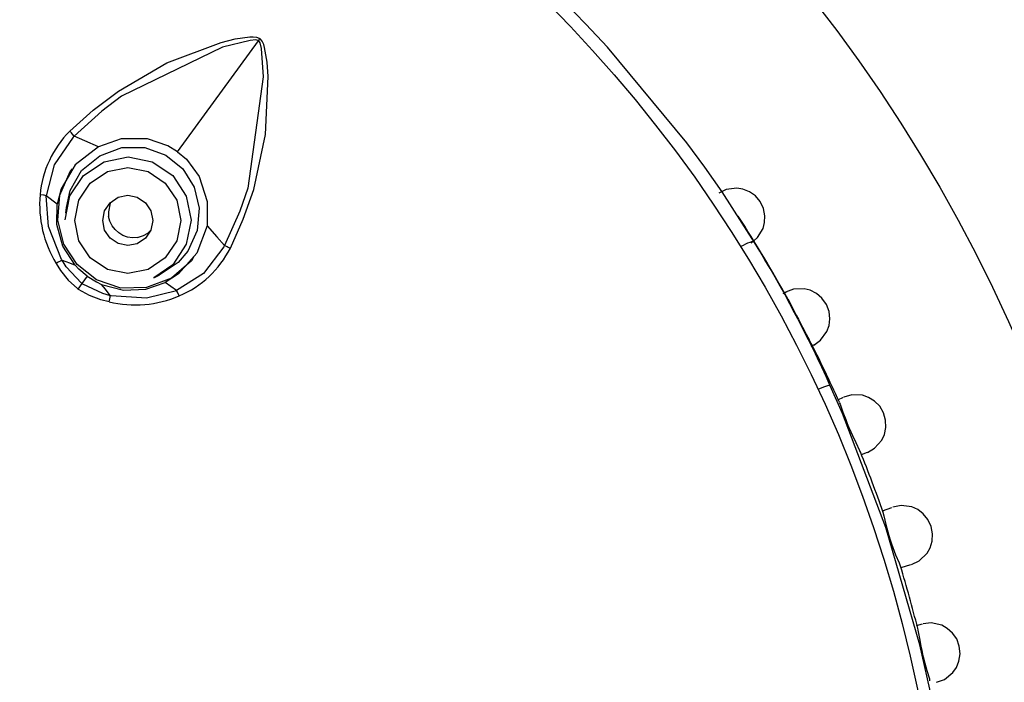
# Model space of a CAD drawing. Header units: millimetres. Extents: x -0.13 to 0.24, y 0 to 1.59.
# Tile 43 of 68: x 0.0797 to 0.0993, y 0.7955 to 0.8087. Entities that reach past the tile are written whole.
import ezdxf

# ---------------------------------------------------------------- set-up
doc = ezdxf.new("R2010")
doc.units = ezdxf.units.MM
doc.layers.add('BLOCKS', color=3, linetype='Continuous')

msp = doc.modelspace()

# ---------------------------------------------------------------- linework, layer by layer
at = {"layer": 'BLOCKS'}
for points, knots in [([(0.10208, 0.789955), (0.10208, 0.807074), (0.088202, 0.820952), (0.071084, 0.820952), (0.071084, 0.820952), (0.053967, 0.820952), (0.040087, 0.807074), (0.040087, 0.789955), (0.040087, 0.789955), (0.040087, 0.772839), (0.053967, 0.758959), (0.071084, 0.758959), (0.071084, 0.758959), (0.088202, 0.758959), (0.10208, 0.772839), (0.10208, 0.789955)], [0, 0, 0, 0, 0.25, 0.25, 0.25, 0.25, 0.5, 0.5, 0.5, 0.5, 0.75, 0.75, 0.75, 0.75, 1, 1, 1, 1]), ([(0.098076, 0.789955), (0.098076, 0.804866), (0.085992, 0.81695), (0.071084, 0.81695), (0.071084, 0.81695), (0.056175, 0.81695), (0.044091, 0.804866), (0.044091, 0.789955), (0.044091, 0.789955), (0.044091, 0.775047), (0.056175, 0.762963), (0.071084, 0.762963), (0.071084, 0.762963), (0.085992, 0.762963), (0.098076, 0.775047), (0.098076, 0.789955)], [0, 0, 0, 0, 0.25, 0.25, 0.25, 0.25, 0.5, 0.5, 0.5, 0.5, 0.75, 0.75, 0.75, 0.75, 1, 1, 1, 1]), ([(0.094288, 0.804288), (0.094288, 0.804288), (0.09364, 0.80529), (0.09364, 0.80529), (0.09364, 0.80529), (0.09364, 0.80529), (0.093297, 0.805783), (0.093297, 0.805783), (0.093297, 0.805783), (0.093297, 0.805783), (0.092941, 0.806267), (0.092941, 0.806267), (0.092941, 0.806267), (0.092941, 0.806267), (0.091359, 0.808171), (0.091359, 0.808171), (0.091359, 0.808171), (0.091359, 0.808171), (0.090931, 0.808631), (0.090931, 0.808631), (0.090931, 0.808631), (0.090931, 0.808631), (0.090492, 0.809078), (0.090492, 0.809078), (0.090492, 0.809078), (0.090492, 0.809078), (0.089573, 0.80996), (0.089573, 0.80996), (0.089573, 0.80996), (0.089573, 0.80996), (0.087136, 0.811951), (0.087136, 0.811951)], [0, 0, 0, 0, 0.125, 0.125, 0.125, 0.125, 0.25, 0.25, 0.25, 0.25, 0.375, 0.375, 0.375, 0.375, 0.5, 0.5, 0.5, 0.5, 0.625, 0.625, 0.625, 0.625, 0.75, 0.75, 0.75, 0.75, 0.875, 0.875, 0.875, 0.875, 1, 1, 1, 1]), ([(0.080657, 0.806497), (0.080657, 0.806497), (0.081121, 0.806917), (0.081121, 0.806917), (0.081121, 0.806917), (0.081121, 0.806917), (0.081626, 0.807296), (0.081626, 0.807296), (0.081626, 0.807296), (0.081626, 0.807296), (0.082593, 0.807857), (0.082593, 0.807857), (0.082593, 0.807857), (0.082593, 0.807857), (0.083669, 0.808265), (0.083669, 0.808265), (0.083669, 0.808265), (0.083669, 0.808265), (0.083953, 0.808335), (0.083953, 0.808335), (0.083953, 0.808335), (0.083953, 0.808335), (0.084243, 0.808378), (0.084243, 0.808378), (0.084243, 0.808378), (0.084243, 0.808378), (0.084309, 0.808378), (0.084309, 0.808378), (0.084309, 0.808378), (0.084309, 0.808378), (0.084377, 0.808368), (0.084377, 0.808368), (0.084377, 0.808368), (0.084377, 0.808368), (0.084429, 0.808349), (0.084429, 0.808349), (0.084429, 0.808349), (0.084429, 0.808349), (0.084441, 0.808341), (0.084441, 0.808341)], [0, 0, 0, 0, 0.1, 0.1, 0.1, 0.1, 0.2, 0.2, 0.2, 0.2, 0.3, 0.3, 0.3, 0.3, 0.4, 0.4, 0.4, 0.4, 0.5, 0.5, 0.5, 0.5, 0.6, 0.6, 0.6, 0.6, 0.7, 0.7, 0.7, 0.7, 0.8, 0.8, 0.8, 0.8, 0.9, 0.9, 0.9, 0.9, 1, 1, 1, 1]), ([(0.083855, 0.804172), (0.083855, 0.804172), (0.084112, 0.804746), (0.084112, 0.804746), (0.084112, 0.804746), (0.084112, 0.804746), (0.084319, 0.80534), (0.084319, 0.80534), (0.084319, 0.80534), (0.084319, 0.80534), (0.084551, 0.806435), (0.084551, 0.806435), (0.084551, 0.806435), (0.084551, 0.806435), (0.084607, 0.807586), (0.084607, 0.807586), (0.084607, 0.807586), (0.084607, 0.807586), (0.084586, 0.807875), (0.084586, 0.807875), (0.084586, 0.807875), (0.084586, 0.807875), (0.084537, 0.808163), (0.084537, 0.808163), (0.084537, 0.808163), (0.084537, 0.808163), (0.084518, 0.808227), (0.084518, 0.808227), (0.084518, 0.808227), (0.084518, 0.808227), (0.084487, 0.808289), (0.084487, 0.808289), (0.084487, 0.808289), (0.084487, 0.808289), (0.084452, 0.808331), (0.084452, 0.808331), (0.084452, 0.808331), (0.084452, 0.808331), (0.084441, 0.808341), (0.084441, 0.808341)], [0, 0, 0, 0, 0.1, 0.1, 0.1, 0.1, 0.2, 0.2, 0.2, 0.2, 0.3, 0.3, 0.3, 0.3, 0.4, 0.4, 0.4, 0.4, 0.5, 0.5, 0.5, 0.5, 0.6, 0.6, 0.6, 0.6, 0.7, 0.7, 0.7, 0.7, 0.8, 0.8, 0.8, 0.8, 0.9, 0.9, 0.9, 0.9, 1, 1, 1, 1]), ([(0.084412, 0.808298), (0.084412, 0.808298), (0.084404, 0.808302), (0.084404, 0.808302), (0.084404, 0.808302), (0.084404, 0.808302), (0.084363, 0.808314), (0.084363, 0.808314), (0.084363, 0.808314), (0.084363, 0.808314), (0.084247, 0.808306), (0.084247, 0.808306), (0.084247, 0.808306), (0.084247, 0.808306), (0.083696, 0.808171), (0.083696, 0.808171), (0.083696, 0.808171), (0.083696, 0.808171), (0.08169, 0.807194), (0.08169, 0.807194), (0.08169, 0.807194), (0.08169, 0.807194), (0.081299, 0.8069), (0.081299, 0.8069), (0.081299, 0.8069), (0.081299, 0.8069), (0.080744, 0.8064), (0.080744, 0.8064)], [0, 0, 0, 0, 0.142857, 0.142857, 0.142857, 0.142857, 0.285714, 0.285714, 0.285714, 0.285714, 0.428571, 0.428571, 0.428571, 0.428571, 0.571429, 0.571429, 0.571429, 0.571429, 0.714286, 0.714286, 0.714286, 0.714286, 0.857143, 0.857143, 0.857143, 0.857143, 1, 1, 1, 1]), ([(0.084412, 0.808298), (0.084412, 0.808298), (0.084416, 0.808294), (0.084416, 0.808294), (0.084416, 0.808294), (0.084416, 0.808294), (0.084439, 0.808258), (0.084439, 0.808258), (0.084439, 0.808258), (0.084439, 0.808258), (0.084468, 0.808145), (0.084468, 0.808145), (0.084468, 0.808145), (0.084468, 0.808145), (0.08451, 0.807579), (0.08451, 0.807579), (0.08451, 0.807579), (0.08451, 0.807579), (0.084201, 0.805369), (0.084201, 0.805369), (0.084201, 0.805369), (0.084201, 0.805369), (0.084042, 0.804909), (0.084042, 0.804909), (0.084042, 0.804909), (0.084042, 0.804909), (0.083735, 0.804226), (0.083735, 0.804226)], [0, 0, 0, 0, 0.142857, 0.142857, 0.142857, 0.142857, 0.285714, 0.285714, 0.285714, 0.285714, 0.428571, 0.428571, 0.428571, 0.428571, 0.571429, 0.571429, 0.571429, 0.571429, 0.714286, 0.714286, 0.714286, 0.714286, 0.857143, 0.857143, 0.857143, 0.857143, 1, 1, 1, 1]), ([(0.080744, 0.8064), (0.080744, 0.8064), (0.080744, 0.8064), (0.080744, 0.8064), (0.080744, 0.8064), (0.080744, 0.8064), (0.080724, 0.806379), (0.080724, 0.806379), (0.080724, 0.806379), (0.080724, 0.806379), (0.080347, 0.805828), (0.080347, 0.805828), (0.080347, 0.805828), (0.080347, 0.805828), (0.08019, 0.805216), (0.08019, 0.805216)], [0, 0, 0, 0, 0.25, 0.25, 0.25, 0.25, 0.5, 0.5, 0.5, 0.5, 0.75, 0.75, 0.75, 0.75, 1, 1, 1, 1]), ([(0.080744, 0.8064), (0.080744, 0.8064), (0.080707, 0.806445), (0.080707, 0.806445), (0.080707, 0.806445), (0.080707, 0.806445), (0.08069, 0.806464), (0.08069, 0.806464), (0.08069, 0.806464), (0.08069, 0.806464), (0.080657, 0.806497), (0.080657, 0.806497)], [0, 0, 0, 0, 0.333333, 0.333333, 0.333333, 0.333333, 0.666667, 0.666667, 0.666667, 0.666667, 1, 1, 1, 1]), ([(0.081229, 0.80619), (0.081229, 0.80619), (0.080957, 0.806308), (0.080957, 0.806308), (0.080957, 0.806308), (0.080957, 0.806308), (0.080744, 0.8064), (0.080744, 0.8064)], [0, 0, 0, 0, 0.5, 0.5, 0.5, 0.5, 1, 1, 1, 1]), ([(0.081229, 0.80619), (0.081229, 0.80619), (0.080769, 0.805828), (0.080769, 0.805828), (0.080769, 0.805828), (0.080769, 0.805828), (0.080488, 0.805354), (0.080488, 0.805354), (0.080488, 0.805354), (0.080488, 0.805354), (0.080409, 0.80505), (0.080409, 0.80505)], [0, 0, 0, 0, 0.333333, 0.333333, 0.333333, 0.333333, 0.666667, 0.666667, 0.666667, 0.666667, 1, 1, 1, 1]), ([(0.082806, 0.806089), (0.082806, 0.806089), (0.082609, 0.806209), (0.082609, 0.806209), (0.082609, 0.806209), (0.082609, 0.806209), (0.082208, 0.806344), (0.082208, 0.806344), (0.082208, 0.806344), (0.082208, 0.806344), (0.08168, 0.806344), (0.08168, 0.806344), (0.08168, 0.806344), (0.08168, 0.806344), (0.081229, 0.80619), (0.081229, 0.80619)], [0, 0, 0, 0, 0.25, 0.25, 0.25, 0.25, 0.5, 0.5, 0.5, 0.5, 0.75, 0.75, 0.75, 0.75, 1, 1, 1, 1]), ([(0.080564, 0.804733), (0.080564, 0.804733), (0.080659, 0.805213), (0.080659, 0.805213), (0.080659, 0.805213), (0.080659, 0.805213), (0.080933, 0.805619), (0.080933, 0.805619), (0.080933, 0.805619), (0.080933, 0.805619), (0.08134, 0.80589), (0.08134, 0.80589), (0.08134, 0.80589), (0.08134, 0.80589), (0.081821, 0.805986), (0.081821, 0.805986)], [0, 0, 0, 0, 0.25, 0.25, 0.25, 0.25, 0.5, 0.5, 0.5, 0.5, 0.75, 0.75, 0.75, 0.75, 1, 1, 1, 1]), ([(0.080595, 0.80498), (0.080595, 0.80498), (0.080664, 0.805319), (0.080664, 0.805319), (0.080664, 0.805319), (0.080664, 0.805319), (0.080895, 0.805714), (0.080895, 0.805714), (0.080895, 0.805714), (0.080895, 0.805714), (0.081254, 0.806012), (0.081254, 0.806012), (0.081254, 0.806012), (0.081254, 0.806012), (0.081692, 0.806172), (0.081692, 0.806172), (0.081692, 0.806172), (0.081692, 0.806172), (0.08215, 0.806174), (0.08215, 0.806174), (0.08215, 0.806174), (0.08215, 0.806174), (0.08257, 0.806025), (0.08257, 0.806025), (0.08257, 0.806025), (0.08257, 0.806025), (0.08291, 0.805752), (0.08291, 0.805752), (0.08291, 0.805752), (0.08291, 0.805752), (0.083137, 0.805387), (0.083137, 0.805387), (0.083137, 0.805387), (0.083137, 0.805387), (0.083237, 0.804965), (0.083237, 0.804965), (0.083237, 0.804965), (0.083237, 0.804965), (0.083197, 0.804524), (0.083197, 0.804524), (0.083197, 0.804524), (0.083197, 0.804524), (0.083007, 0.804112), (0.083007, 0.804112), (0.083007, 0.804112), (0.083007, 0.804112), (0.082816, 0.803885), (0.082816, 0.803885), (0.082816, 0.803885), (0.082816, 0.803885), (0.082816, 0.803885), (0.082816, 0.803885)], [0, 0, 0, 0, 0.076923, 0.076923, 0.076923, 0.076923, 0.153846, 0.153846, 0.153846, 0.153846, 0.230769, 0.230769, 0.230769, 0.230769, 0.307692, 0.307692, 0.307692, 0.307692, 0.384615, 0.384615, 0.384615, 0.384615, 0.461538, 0.461538, 0.461538, 0.461538, 0.538462, 0.538462, 0.538462, 0.538462, 0.615385, 0.615385, 0.615385, 0.615385, 0.692308, 0.692308, 0.692308, 0.692308, 0.769231, 0.769231, 0.769231, 0.769231, 0.846154, 0.846154, 0.846154, 0.846154, 0.923077, 0.923077, 0.923077, 0.923077, 1, 1, 1, 1]), ([(0.081821, 0.805986), (0.081821, 0.805986), (0.082299, 0.805888), (0.082299, 0.805888), (0.082299, 0.805888), (0.082299, 0.805888), (0.082707, 0.805617), (0.082707, 0.805617), (0.082707, 0.805617), (0.082707, 0.805617), (0.082978, 0.805209), (0.082978, 0.805209), (0.082978, 0.805209), (0.082978, 0.805209), (0.083073, 0.804729), (0.083073, 0.804729), (0.083073, 0.804729), (0.083073, 0.804729), (0.082978, 0.804251), (0.082978, 0.804251), (0.082978, 0.804251), (0.082978, 0.804251), (0.082707, 0.803843), (0.082707, 0.803843), (0.082707, 0.803843), (0.082707, 0.803843), (0.08233, 0.803584), (0.08233, 0.803584)], [0, 0, 0, 0, 0.142857, 0.142857, 0.142857, 0.142857, 0.285714, 0.285714, 0.285714, 0.285714, 0.428571, 0.428571, 0.428571, 0.428571, 0.571429, 0.571429, 0.571429, 0.571429, 0.714286, 0.714286, 0.714286, 0.714286, 0.857143, 0.857143, 0.857143, 0.857143, 1, 1, 1, 1]), ([(0.082806, 0.806089), (0.082806, 0.806089), (0.08298, 0.80594), (0.08298, 0.80594), (0.08298, 0.80594), (0.08298, 0.80594), (0.083232, 0.805598), (0.083232, 0.805598), (0.083232, 0.805598), (0.083232, 0.805598), (0.083396, 0.805098), (0.083396, 0.805098), (0.083396, 0.805098), (0.083396, 0.805098), (0.08339, 0.804619), (0.08339, 0.804619)], [0, 0, 0, 0, 0.25, 0.25, 0.25, 0.25, 0.5, 0.5, 0.5, 0.5, 0.75, 0.75, 0.75, 0.75, 1, 1, 1, 1]), ([(0.083123, 0.803996), (0.083123, 0.803996), (0.083081, 0.803922), (0.083081, 0.803922), (0.083081, 0.803922), (0.083081, 0.803922), (0.082682, 0.803578), (0.082682, 0.803578), (0.082682, 0.803578), (0.082682, 0.803578), (0.082189, 0.80339), (0.082189, 0.80339), (0.082189, 0.80339), (0.082189, 0.80339), (0.081672, 0.803379), (0.081672, 0.803379), (0.081672, 0.803379), (0.081672, 0.803379), (0.081193, 0.803541), (0.081193, 0.803541), (0.081193, 0.803541), (0.081193, 0.803541), (0.080806, 0.803845), (0.080806, 0.803845), (0.080806, 0.803845), (0.080806, 0.803845), (0.080541, 0.804253), (0.080541, 0.804253), (0.080541, 0.804253), (0.080541, 0.804253), (0.080421, 0.804727), (0.080421, 0.804727), (0.080421, 0.804727), (0.080421, 0.804727), (0.080463, 0.805226), (0.080463, 0.805226), (0.080463, 0.805226), (0.080463, 0.805226), (0.080668, 0.805696), (0.080668, 0.805696), (0.080668, 0.805696), (0.080668, 0.805696), (0.080713, 0.805752), (0.080713, 0.805752)], [0, 0, 0, 0, 0.090909, 0.090909, 0.090909, 0.090909, 0.181818, 0.181818, 0.181818, 0.181818, 0.272727, 0.272727, 0.272727, 0.272727, 0.363636, 0.363636, 0.363636, 0.363636, 0.454545, 0.454545, 0.454545, 0.454545, 0.545455, 0.545455, 0.545455, 0.545455, 0.636364, 0.636364, 0.636364, 0.636364, 0.727273, 0.727273, 0.727273, 0.727273, 0.818182, 0.818182, 0.818182, 0.818182, 0.909091, 0.909091, 0.909091, 0.909091, 1, 1, 1, 1]), ([(0.081814, 0.803669), (0.081814, 0.803669), (0.082216, 0.80375), (0.082216, 0.80375), (0.082216, 0.80375), (0.082216, 0.80375), (0.08256, 0.803978), (0.08256, 0.803978), (0.08256, 0.803978), (0.08256, 0.803978), (0.082787, 0.804319), (0.082787, 0.804319), (0.082787, 0.804319), (0.082787, 0.804319), (0.082868, 0.804723), (0.082868, 0.804723), (0.082868, 0.804723), (0.082868, 0.804723), (0.082787, 0.805124), (0.082787, 0.805124), (0.082787, 0.805124), (0.082787, 0.805124), (0.08256, 0.805466), (0.08256, 0.805466), (0.08256, 0.805466), (0.08256, 0.805466), (0.082216, 0.805698), (0.082216, 0.805698), (0.082216, 0.805698), (0.082216, 0.805698), (0.081814, 0.805776), (0.081814, 0.805776), (0.081814, 0.805776), (0.081814, 0.805776), (0.081411, 0.805698), (0.081411, 0.805698), (0.081411, 0.805698), (0.081411, 0.805698), (0.081067, 0.805468), (0.081067, 0.805468), (0.081067, 0.805468), (0.081067, 0.805468), (0.080837, 0.805129), (0.080837, 0.805129), (0.080837, 0.805129), (0.080837, 0.805129), (0.080759, 0.804725), (0.080759, 0.804725), (0.080759, 0.804725), (0.080759, 0.804725), (0.080837, 0.804321), (0.080837, 0.804321), (0.080837, 0.804321), (0.080837, 0.804321), (0.081067, 0.80398), (0.081067, 0.80398), (0.081067, 0.80398), (0.081067, 0.80398), (0.081411, 0.80375), (0.081411, 0.80375), (0.081411, 0.80375), (0.081411, 0.80375), (0.081814, 0.803669), (0.081814, 0.803669)], [0, 0, 0, 0, 0.0625, 0.0625, 0.0625, 0.0625, 0.125, 0.125, 0.125, 0.125, 0.1875, 0.1875, 0.1875, 0.1875, 0.25, 0.25, 0.25, 0.25, 0.3125, 0.3125, 0.3125, 0.3125, 0.375, 0.375, 0.375, 0.375, 0.4375, 0.4375, 0.4375, 0.4375, 0.5, 0.5, 0.5, 0.5, 0.5625, 0.5625, 0.5625, 0.5625, 0.625, 0.625, 0.625, 0.625, 0.6875, 0.6875, 0.6875, 0.6875, 0.75, 0.75, 0.75, 0.75, 0.8125, 0.8125, 0.8125, 0.8125, 0.875, 0.875, 0.875, 0.875, 0.9375, 0.9375, 0.9375, 0.9375, 1, 1, 1, 1]), ([(0.08019, 0.805216), (0.08019, 0.805216), (0.08015, 0.805224), (0.08015, 0.805224), (0.08015, 0.805224), (0.08015, 0.805224), (0.080136, 0.805226), (0.080136, 0.805226), (0.080136, 0.805226), (0.080136, 0.805226), (0.080067, 0.805234), (0.080067, 0.805234)], [0, 0, 0, 0, 0.333333, 0.333333, 0.333333, 0.333333, 0.666667, 0.666667, 0.666667, 0.666667, 1, 1, 1, 1]), ([(0.080504, 0.80393), (0.080504, 0.80393), (0.080504, 0.80393), (0.080504, 0.80393), (0.080504, 0.80393), (0.080504, 0.80393), (0.080494, 0.803945), (0.080494, 0.803945), (0.080494, 0.803945), (0.080494, 0.803945), (0.080233, 0.804601), (0.080233, 0.804601), (0.080233, 0.804601), (0.080233, 0.804601), (0.08019, 0.805216), (0.08019, 0.805216)], [0, 0, 0, 0, 0.25, 0.25, 0.25, 0.25, 0.5, 0.5, 0.5, 0.5, 0.75, 0.75, 0.75, 0.75, 1, 1, 1, 1]), ([(0.081814, 0.804224), (0.081814, 0.804224), (0.082003, 0.804261), (0.082003, 0.804261), (0.082003, 0.804261), (0.082003, 0.804261), (0.082166, 0.804369), (0.082166, 0.804369), (0.082166, 0.804369), (0.082166, 0.804369), (0.082274, 0.80453), (0.082274, 0.80453), (0.082274, 0.80453), (0.082274, 0.80453), (0.082313, 0.804723), (0.082313, 0.804723), (0.082313, 0.804723), (0.082313, 0.804723), (0.082274, 0.804913), (0.082274, 0.804913), (0.082274, 0.804913), (0.082274, 0.804913), (0.082166, 0.805077), (0.082166, 0.805077), (0.082166, 0.805077), (0.082166, 0.805077), (0.082003, 0.805184), (0.082003, 0.805184), (0.082003, 0.805184), (0.082003, 0.805184), (0.081814, 0.805224), (0.081814, 0.805224), (0.081814, 0.805224), (0.081814, 0.805224), (0.081622, 0.805184), (0.081622, 0.805184), (0.081622, 0.805184), (0.081622, 0.805184), (0.081461, 0.805077), (0.081461, 0.805077), (0.081461, 0.805077), (0.081461, 0.805077), (0.081351, 0.804915), (0.081351, 0.804915), (0.081351, 0.804915), (0.081351, 0.804915), (0.081314, 0.804725), (0.081314, 0.804725), (0.081314, 0.804725), (0.081314, 0.804725), (0.081351, 0.804532), (0.081351, 0.804532), (0.081351, 0.804532), (0.081351, 0.804532), (0.081461, 0.804371), (0.081461, 0.804371), (0.081461, 0.804371), (0.081461, 0.804371), (0.081622, 0.804263), (0.081622, 0.804263), (0.081622, 0.804263), (0.081622, 0.804263), (0.081814, 0.804224), (0.081814, 0.804224)], [0, 0, 0, 0, 0.0625, 0.0625, 0.0625, 0.0625, 0.125, 0.125, 0.125, 0.125, 0.1875, 0.1875, 0.1875, 0.1875, 0.25, 0.25, 0.25, 0.25, 0.3125, 0.3125, 0.3125, 0.3125, 0.375, 0.375, 0.375, 0.375, 0.4375, 0.4375, 0.4375, 0.4375, 0.5, 0.5, 0.5, 0.5, 0.5625, 0.5625, 0.5625, 0.5625, 0.625, 0.625, 0.625, 0.625, 0.6875, 0.6875, 0.6875, 0.6875, 0.75, 0.75, 0.75, 0.75, 0.8125, 0.8125, 0.8125, 0.8125, 0.875, 0.875, 0.875, 0.875, 0.9375, 0.9375, 0.9375, 0.9375, 1, 1, 1, 1]), ([(0.09422, 0.804274), (0.09422, 0.804274), (0.094348, 0.804381), (0.094348, 0.804381), (0.094348, 0.804381), (0.094348, 0.804381), (0.094458, 0.804561), (0.094458, 0.804561), (0.094458, 0.804561), (0.094458, 0.804561), (0.094487, 0.804684), (0.094487, 0.804684), (0.094487, 0.804684), (0.094487, 0.804684), (0.094493, 0.804818), (0.094493, 0.804818), (0.094493, 0.804818), (0.094493, 0.804818), (0.094464, 0.804961), (0.094464, 0.804961), (0.094464, 0.804961), (0.094464, 0.804961), (0.094398, 0.805098), (0.094398, 0.805098), (0.094398, 0.805098), (0.094398, 0.805098), (0.094303, 0.805211), (0.094303, 0.805211), (0.094303, 0.805211), (0.094303, 0.805211), (0.094185, 0.805296), (0.094185, 0.805296), (0.094185, 0.805296), (0.094185, 0.805296), (0.094056, 0.805348), (0.094056, 0.805348), (0.094056, 0.805348), (0.094056, 0.805348), (0.093932, 0.805367), (0.093932, 0.805367), (0.093932, 0.805367), (0.093932, 0.805367), (0.093721, 0.805342), (0.093721, 0.805342), (0.093721, 0.805342), (0.093721, 0.805342), (0.093574, 0.805269), (0.093574, 0.805269)], [0, 0, 0, 0, 0.083333, 0.083333, 0.083333, 0.083333, 0.166667, 0.166667, 0.166667, 0.166667, 0.25, 0.25, 0.25, 0.25, 0.333333, 0.333333, 0.333333, 0.333333, 0.416667, 0.416667, 0.416667, 0.416667, 0.5, 0.5, 0.5, 0.5, 0.583333, 0.583333, 0.583333, 0.583333, 0.666667, 0.666667, 0.666667, 0.666667, 0.75, 0.75, 0.75, 0.75, 0.833333, 0.833333, 0.833333, 0.833333, 0.916667, 0.916667, 0.916667, 0.916667, 1, 1, 1, 1]), ([(0.080763, 0.803835), (0.080763, 0.803835), (0.080521, 0.804214), (0.080521, 0.804214), (0.080521, 0.804214), (0.080521, 0.804214), (0.080403, 0.804644), (0.080403, 0.804644), (0.080403, 0.804644), (0.080403, 0.804644), (0.080409, 0.80505), (0.080409, 0.80505)], [0, 0, 0, 0, 0.333333, 0.333333, 0.333333, 0.333333, 0.666667, 0.666667, 0.666667, 0.666667, 1, 1, 1, 1]), ([(0.081465, 0.805064), (0.081465, 0.805064), (0.081427, 0.804895), (0.081427, 0.804895), (0.081427, 0.804895), (0.081427, 0.804895), (0.081432, 0.804804), (0.081432, 0.804804)], [0, 0, 0, 0, 0.5, 0.5, 0.5, 0.5, 1, 1, 1, 1]), ([(0.082005, 0.804385), (0.082005, 0.804385), (0.081908, 0.804379), (0.081908, 0.804379), (0.081908, 0.804379), (0.081908, 0.804379), (0.08181, 0.804394), (0.08181, 0.804394), (0.08181, 0.804394), (0.08181, 0.804394), (0.081717, 0.804425), (0.081717, 0.804425), (0.081717, 0.804425), (0.081717, 0.804425), (0.081632, 0.804474), (0.081632, 0.804474), (0.081632, 0.804474), (0.081632, 0.804474), (0.08156, 0.804541), (0.08156, 0.804541), (0.08156, 0.804541), (0.08156, 0.804541), (0.0815, 0.804619), (0.0815, 0.804619), (0.0815, 0.804619), (0.0815, 0.804619), (0.081458, 0.804706), (0.081458, 0.804706), (0.081458, 0.804706), (0.081458, 0.804706), (0.081432, 0.804804), (0.081432, 0.804804)], [0, 0, 0, 0, 0.125, 0.125, 0.125, 0.125, 0.25, 0.25, 0.25, 0.25, 0.375, 0.375, 0.375, 0.375, 0.5, 0.5, 0.5, 0.5, 0.625, 0.625, 0.625, 0.625, 0.75, 0.75, 0.75, 0.75, 0.875, 0.875, 0.875, 0.875, 1, 1, 1, 1]), ([(0.08339, 0.804619), (0.08339, 0.804619), (0.083187, 0.804073), (0.083187, 0.804073), (0.083187, 0.804073), (0.083187, 0.804073), (0.082823, 0.803659), (0.082823, 0.803659), (0.082823, 0.803659), (0.082823, 0.803659), (0.082556, 0.803489), (0.082556, 0.803489)], [0, 0, 0, 0, 0.333333, 0.333333, 0.333333, 0.333333, 0.666667, 0.666667, 0.666667, 0.666667, 1, 1, 1, 1]), ([(0.08339, 0.804619), (0.08339, 0.804619), (0.083586, 0.8044), (0.083586, 0.8044), (0.083586, 0.8044), (0.083586, 0.8044), (0.083735, 0.804226), (0.083735, 0.804226)], [0, 0, 0, 0, 0.5, 0.5, 0.5, 0.5, 1, 1, 1, 1]), ([(0.082005, 0.804385), (0.082005, 0.804385), (0.082123, 0.804421), (0.082123, 0.804421), (0.082123, 0.804421), (0.082123, 0.804421), (0.082212, 0.804468), (0.082212, 0.804468), (0.082212, 0.804468), (0.082212, 0.804468), (0.082268, 0.804524), (0.082268, 0.804524)], [0, 0, 0, 0, 0.333333, 0.333333, 0.333333, 0.333333, 0.666667, 0.666667, 0.666667, 0.666667, 1, 1, 1, 1]), ([(0.083735, 0.804226), (0.083735, 0.804226), (0.083735, 0.804226), (0.083735, 0.804226), (0.083735, 0.804226), (0.083735, 0.804226), (0.083723, 0.804199), (0.083723, 0.804199), (0.083723, 0.804199), (0.083723, 0.804199), (0.083317, 0.803671), (0.083317, 0.803671), (0.083317, 0.803671), (0.083317, 0.803671), (0.082781, 0.803332), (0.082781, 0.803332)], [0, 0, 0, 0, 0.25, 0.25, 0.25, 0.25, 0.5, 0.5, 0.5, 0.5, 0.75, 0.75, 0.75, 0.75, 1, 1, 1, 1]), ([(0.083735, 0.804226), (0.083735, 0.804226), (0.083791, 0.804203), (0.083791, 0.804203), (0.083791, 0.804203), (0.083791, 0.804203), (0.083814, 0.804193), (0.083814, 0.804193), (0.083814, 0.804193), (0.083814, 0.804193), (0.083855, 0.804172), (0.083855, 0.804172)], [0, 0, 0, 0, 0.333333, 0.333333, 0.333333, 0.333333, 0.666667, 0.666667, 0.666667, 0.666667, 1, 1, 1, 1]), ([(0.094288, 0.804288), (0.094288, 0.804288), (0.094276, 0.804296), (0.094276, 0.804296), (0.094276, 0.804296), (0.094276, 0.804296), (0.094255, 0.804298), (0.094255, 0.804298), (0.094255, 0.804298), (0.094255, 0.804298), (0.094226, 0.804296), (0.094226, 0.804296), (0.094226, 0.804296), (0.094226, 0.804296), (0.094191, 0.804288), (0.094191, 0.804288), (0.094191, 0.804288), (0.094191, 0.804288), (0.09415, 0.804274), (0.09415, 0.804274), (0.09415, 0.804274), (0.09415, 0.804274), (0.094106, 0.804253), (0.094106, 0.804253), (0.094106, 0.804253), (0.094106, 0.804253), (0.094059, 0.804228), (0.094059, 0.804228), (0.094059, 0.804228), (0.094059, 0.804228), (0.094011, 0.804203), (0.094011, 0.804203)], [0, 0, 0, 0, 0.125, 0.125, 0.125, 0.125, 0.25, 0.25, 0.25, 0.25, 0.375, 0.375, 0.375, 0.375, 0.5, 0.5, 0.5, 0.5, 0.625, 0.625, 0.625, 0.625, 0.75, 0.75, 0.75, 0.75, 0.875, 0.875, 0.875, 0.875, 1, 1, 1, 1]), ([(0.080386, 0.803868), (0.080386, 0.803868), (0.080475, 0.803727), (0.080475, 0.803727), (0.080475, 0.803727), (0.080475, 0.803727), (0.08063, 0.803537), (0.08063, 0.803537), (0.08063, 0.803537), (0.08063, 0.803537), (0.080811, 0.803367), (0.080811, 0.803367), (0.080811, 0.803367), (0.080811, 0.803367), (0.080821, 0.803359), (0.080821, 0.803359)], [0, 0, 0, 0, 0.25, 0.25, 0.25, 0.25, 0.5, 0.5, 0.5, 0.5, 0.75, 0.75, 0.75, 0.75, 1, 1, 1, 1]), ([(0.080504, 0.80393), (0.080504, 0.80393), (0.080651, 0.803878), (0.080651, 0.803878), (0.080651, 0.803878), (0.080651, 0.803878), (0.080763, 0.803835), (0.080763, 0.803835)], [0, 0, 0, 0, 0.5, 0.5, 0.5, 0.5, 1, 1, 1, 1]), ([(0.080902, 0.803468), (0.080902, 0.803468), (0.080893, 0.803475), (0.080893, 0.803475), (0.080893, 0.803475), (0.080893, 0.803475), (0.080589, 0.803802), (0.080589, 0.803802), (0.080589, 0.803802), (0.080589, 0.803802), (0.080504, 0.80393), (0.080504, 0.80393), (0.080504, 0.80393), (0.080504, 0.80393), (0.080504, 0.80393), (0.080504, 0.80393)], [0, 0, 0, 0, 0.25, 0.25, 0.25, 0.25, 0.5, 0.5, 0.5, 0.5, 0.75, 0.75, 0.75, 0.75, 1, 1, 1, 1]), ([(0.081007, 0.803615), (0.081007, 0.803615), (0.08084, 0.803756), (0.08084, 0.803756), (0.08084, 0.803756), (0.08084, 0.803756), (0.080763, 0.803835), (0.080763, 0.803835)], [0, 0, 0, 0, 0.5, 0.5, 0.5, 0.5, 1, 1, 1, 1]), ([(0.080902, 0.803468), (0.080902, 0.803468), (0.08091, 0.803464), (0.08091, 0.803464), (0.08091, 0.803464), (0.08091, 0.803464), (0.081311, 0.803276), (0.081311, 0.803276), (0.081311, 0.803276), (0.081311, 0.803276), (0.081465, 0.803232), (0.081465, 0.803232), (0.081465, 0.803232), (0.081465, 0.803232), (0.081465, 0.803232), (0.081465, 0.803232)], [0, 0, 0, 0, 0.25, 0.25, 0.25, 0.25, 0.5, 0.5, 0.5, 0.5, 0.75, 0.75, 0.75, 0.75, 1, 1, 1, 1]), ([(0.081007, 0.803615), (0.081007, 0.803615), (0.081193, 0.803499), (0.081193, 0.803499), (0.081193, 0.803499), (0.081193, 0.803499), (0.081293, 0.803452), (0.081293, 0.803452)], [0, 0, 0, 0, 0.5, 0.5, 0.5, 0.5, 1, 1, 1, 1]), ([(0.081293, 0.803452), (0.081293, 0.803452), (0.081728, 0.803336), (0.081728, 0.803336), (0.081728, 0.803336), (0.081728, 0.803336), (0.082175, 0.803357), (0.082175, 0.803357), (0.082175, 0.803357), (0.082175, 0.803357), (0.082556, 0.803489), (0.082556, 0.803489)], [0, 0, 0, 0, 0.333333, 0.333333, 0.333333, 0.333333, 0.666667, 0.666667, 0.666667, 0.666667, 1, 1, 1, 1]), ([(0.081465, 0.803232), (0.081465, 0.803232), (0.081369, 0.803357), (0.081369, 0.803357), (0.081369, 0.803357), (0.081369, 0.803357), (0.081293, 0.803452), (0.081293, 0.803452)], [0, 0, 0, 0, 0.5, 0.5, 0.5, 0.5, 1, 1, 1, 1]), ([(0.08144, 0.803102), (0.08144, 0.803102), (0.081278, 0.803146), (0.081278, 0.803146), (0.081278, 0.803146), (0.081278, 0.803146), (0.081051, 0.80323), (0.081051, 0.80323), (0.081051, 0.80323), (0.081051, 0.80323), (0.080831, 0.80335), (0.080831, 0.80335), (0.080831, 0.80335), (0.080831, 0.80335), (0.080821, 0.803359), (0.080821, 0.803359)], [0, 0, 0, 0, 0.25, 0.25, 0.25, 0.25, 0.5, 0.5, 0.5, 0.5, 0.75, 0.75, 0.75, 0.75, 1, 1, 1, 1]), ([(0.081465, 0.803232), (0.081465, 0.803232), (0.081465, 0.803232), (0.081465, 0.803232), (0.081465, 0.803232), (0.081465, 0.803232), (0.081481, 0.803228), (0.081481, 0.803228), (0.081481, 0.803228), (0.081481, 0.803228), (0.082185, 0.803181), (0.082185, 0.803181), (0.082185, 0.803181), (0.082185, 0.803181), (0.082781, 0.803332), (0.082781, 0.803332)], [0, 0, 0, 0, 0.25, 0.25, 0.25, 0.25, 0.5, 0.5, 0.5, 0.5, 0.75, 0.75, 0.75, 0.75, 1, 1, 1, 1]), ([(0.082839, 0.803224), (0.082839, 0.803224), (0.082839, 0.803224), (0.082839, 0.803224), (0.082839, 0.803224), (0.082839, 0.803224), (0.082839, 0.803224), (0.082839, 0.803224), (0.082839, 0.803224), (0.082839, 0.803224), (0.082837, 0.803224), (0.082837, 0.803224), (0.082837, 0.803224), (0.082837, 0.803224), (0.082837, 0.803224), (0.082837, 0.803224), (0.082837, 0.803224), (0.082837, 0.803224), (0.082831, 0.803239), (0.082831, 0.803239), (0.082831, 0.803239), (0.082831, 0.803239), (0.082804, 0.803295), (0.082804, 0.803295), (0.082804, 0.803295), (0.082804, 0.803295), (0.082781, 0.803332), (0.082781, 0.803332)], [0, 0, 0, 0, 0.142857, 0.142857, 0.142857, 0.142857, 0.285714, 0.285714, 0.285714, 0.285714, 0.428571, 0.428571, 0.428571, 0.428571, 0.571429, 0.571429, 0.571429, 0.571429, 0.714286, 0.714286, 0.714286, 0.714286, 0.857143, 0.857143, 0.857143, 0.857143, 1, 1, 1, 1]), ([(0.095466, 0.802245), (0.095466, 0.802245), (0.095603, 0.802342), (0.095603, 0.802342), (0.095603, 0.802342), (0.095603, 0.802342), (0.095727, 0.802514), (0.095727, 0.802514), (0.095727, 0.802514), (0.095727, 0.802514), (0.09577, 0.802632), (0.09577, 0.802632), (0.09577, 0.802632), (0.09577, 0.802632), (0.095785, 0.802767), (0.095785, 0.802767), (0.095785, 0.802767), (0.095785, 0.802767), (0.09577, 0.802912), (0.09577, 0.802912), (0.09577, 0.802912), (0.09577, 0.802912), (0.095717, 0.803052), (0.095717, 0.803052), (0.095717, 0.803052), (0.095717, 0.803052), (0.095628, 0.803174), (0.095628, 0.803174), (0.095628, 0.803174), (0.095628, 0.803174), (0.095518, 0.803272), (0.095518, 0.803272), (0.095518, 0.803272), (0.095518, 0.803272), (0.095396, 0.803334), (0.095396, 0.803334), (0.095396, 0.803334), (0.095396, 0.803334), (0.095274, 0.803365), (0.095274, 0.803365), (0.095274, 0.803365), (0.095274, 0.803365), (0.095062, 0.803357), (0.095062, 0.803357), (0.095062, 0.803357), (0.095062, 0.803357), (0.094905, 0.803297), (0.094905, 0.803297)], [0, 0, 0, 0, 0.083333, 0.083333, 0.083333, 0.083333, 0.166667, 0.166667, 0.166667, 0.166667, 0.25, 0.25, 0.25, 0.25, 0.333333, 0.333333, 0.333333, 0.333333, 0.416667, 0.416667, 0.416667, 0.416667, 0.5, 0.5, 0.5, 0.5, 0.583333, 0.583333, 0.583333, 0.583333, 0.666667, 0.666667, 0.666667, 0.666667, 0.75, 0.75, 0.75, 0.75, 0.833333, 0.833333, 0.833333, 0.833333, 0.916667, 0.916667, 0.916667, 0.916667, 1, 1, 1, 1]), ([(0.094949, 0.803164), (0.094949, 0.803164), (0.095007, 0.803052), (0.095007, 0.803052), (0.095007, 0.803052), (0.095007, 0.803052), (0.095077, 0.802914), (0.095077, 0.802914), (0.095077, 0.802914), (0.095077, 0.802914), (0.095118, 0.802837), (0.095118, 0.802837), (0.095118, 0.802837), (0.095118, 0.802837), (0.09516, 0.802758), (0.09516, 0.802758), (0.09516, 0.802758), (0.09516, 0.802758), (0.095201, 0.80268), (0.095201, 0.80268), (0.095201, 0.80268), (0.095201, 0.80268), (0.095243, 0.802603), (0.095243, 0.802603), (0.095243, 0.802603), (0.095243, 0.802603), (0.095317, 0.802464), (0.095317, 0.802464), (0.095317, 0.802464), (0.095317, 0.802464), (0.095377, 0.802353), (0.095377, 0.802353)], [0, 0, 0, 0, 0.125, 0.125, 0.125, 0.125, 0.25, 0.25, 0.25, 0.25, 0.375, 0.375, 0.375, 0.375, 0.5, 0.5, 0.5, 0.5, 0.625, 0.625, 0.625, 0.625, 0.75, 0.75, 0.75, 0.75, 0.875, 0.875, 0.875, 0.875, 1, 1, 1, 1]), ([(0.095795, 0.801436), (0.095795, 0.801436), (0.095785, 0.80144), (0.095785, 0.80144), (0.095785, 0.80144), (0.095785, 0.80144), (0.095766, 0.801438), (0.095766, 0.801438), (0.095766, 0.801438), (0.095766, 0.801438), (0.095737, 0.801432), (0.095737, 0.801432), (0.095737, 0.801432), (0.095737, 0.801432), (0.095702, 0.801419), (0.095702, 0.801419), (0.095702, 0.801419), (0.095702, 0.801419), (0.095661, 0.801405), (0.095661, 0.801405), (0.095661, 0.801405), (0.095661, 0.801405), (0.095613, 0.801388), (0.095613, 0.801388), (0.095613, 0.801388), (0.095613, 0.801388), (0.095563, 0.801367), (0.095563, 0.801367), (0.095563, 0.801367), (0.095563, 0.801367), (0.095549, 0.801361), (0.095549, 0.801361)], [0, 0, 0, 0, 0.125, 0.125, 0.125, 0.125, 0.25, 0.25, 0.25, 0.25, 0.375, 0.375, 0.375, 0.375, 0.5, 0.5, 0.5, 0.5, 0.625, 0.625, 0.625, 0.625, 0.75, 0.75, 0.75, 0.75, 0.875, 0.875, 0.875, 0.875, 1, 1, 1, 1]), ([(0.097824, 0.795195), (0.097824, 0.795195), (0.09758, 0.796281), (0.09758, 0.796281), (0.09758, 0.796281), (0.09758, 0.796281), (0.096903, 0.798616), (0.096903, 0.798616), (0.096903, 0.798616), (0.096903, 0.798616), (0.09604, 0.800885), (0.09604, 0.800885), (0.09604, 0.800885), (0.09604, 0.800885), (0.095795, 0.801436), (0.095795, 0.801436)], [0, 0, 0, 0, 0.25, 0.25, 0.25, 0.25, 0.5, 0.5, 0.5, 0.5, 0.75, 0.75, 0.75, 0.75, 1, 1, 1, 1]), ([(0.095971, 0.801104), (0.095971, 0.801104), (0.095988, 0.801069), (0.095988, 0.801069), (0.095988, 0.801069), (0.095988, 0.801069), (0.096046, 0.800908), (0.096046, 0.800908), (0.096046, 0.800908), (0.096046, 0.800908), (0.096102, 0.800761), (0.096102, 0.800761), (0.096102, 0.800761), (0.096102, 0.800761), (0.096133, 0.800684), (0.096133, 0.800684), (0.096133, 0.800684), (0.096133, 0.800684), (0.096166, 0.800601), (0.096166, 0.800601), (0.096166, 0.800601), (0.096166, 0.800601), (0.096201, 0.800521), (0.096201, 0.800521), (0.096201, 0.800521), (0.096201, 0.800521), (0.096236, 0.800444), (0.096236, 0.800444), (0.096236, 0.800444), (0.096236, 0.800444), (0.096302, 0.800305), (0.096302, 0.800305), (0.096302, 0.800305), (0.096302, 0.800305), (0.096379, 0.80015), (0.096379, 0.80015), (0.096379, 0.80015), (0.096379, 0.80015), (0.096389, 0.800115), (0.096389, 0.800115)], [0, 0, 0, 0, 0.1, 0.1, 0.1, 0.1, 0.2, 0.2, 0.2, 0.2, 0.3, 0.3, 0.3, 0.3, 0.4, 0.4, 0.4, 0.4, 0.5, 0.5, 0.5, 0.5, 0.6, 0.6, 0.6, 0.6, 0.7, 0.7, 0.7, 0.7, 0.8, 0.8, 0.8, 0.8, 0.9, 0.9, 0.9, 0.9, 1, 1, 1, 1]), ([(0.096534, 0.800109), (0.096534, 0.800109), (0.096677, 0.800194), (0.096677, 0.800194), (0.096677, 0.800194), (0.096677, 0.800194), (0.096818, 0.800353), (0.096818, 0.800353), (0.096818, 0.800353), (0.096818, 0.800353), (0.096872, 0.800467), (0.096872, 0.800467), (0.096872, 0.800467), (0.096872, 0.800467), (0.096899, 0.800601), (0.096899, 0.800601), (0.096899, 0.800601), (0.096899, 0.800601), (0.096896, 0.800751), (0.096896, 0.800751), (0.096896, 0.800751), (0.096896, 0.800751), (0.096853, 0.800893), (0.096853, 0.800893), (0.096853, 0.800893), (0.096853, 0.800893), (0.096779, 0.801026), (0.096779, 0.801026), (0.096779, 0.801026), (0.096779, 0.801026), (0.096675, 0.801129), (0.096675, 0.801129), (0.096675, 0.801129), (0.096675, 0.801129), (0.096557, 0.801204), (0.096557, 0.801204), (0.096557, 0.801204), (0.096557, 0.801204), (0.096439, 0.801245), (0.096439, 0.801245), (0.096439, 0.801245), (0.096439, 0.801245), (0.096226, 0.801256), (0.096226, 0.801256), (0.096226, 0.801256), (0.096226, 0.801256), (0.096066, 0.80121), (0.096066, 0.80121)], [0, 0, 0, 0, 0.083333, 0.083333, 0.083333, 0.083333, 0.166667, 0.166667, 0.166667, 0.166667, 0.25, 0.25, 0.25, 0.25, 0.333333, 0.333333, 0.333333, 0.333333, 0.416667, 0.416667, 0.416667, 0.416667, 0.5, 0.5, 0.5, 0.5, 0.583333, 0.583333, 0.583333, 0.583333, 0.666667, 0.666667, 0.666667, 0.666667, 0.75, 0.75, 0.75, 0.75, 0.833333, 0.833333, 0.833333, 0.833333, 0.916667, 0.916667, 0.916667, 0.916667, 1, 1, 1, 1]), ([(0.096832, 0.798948), (0.096832, 0.798948), (0.096857, 0.79885), (0.096857, 0.79885), (0.096857, 0.79885), (0.096857, 0.79885), (0.096899, 0.798676), (0.096899, 0.798676), (0.096899, 0.798676), (0.096899, 0.798676), (0.09694, 0.798531), (0.09694, 0.798531), (0.09694, 0.798531), (0.09694, 0.798531), (0.096961, 0.798455), (0.096961, 0.798455), (0.096961, 0.798455), (0.096961, 0.798455), (0.096988, 0.798372), (0.096988, 0.798372), (0.096988, 0.798372), (0.096988, 0.798372), (0.097014, 0.798291), (0.097014, 0.798291), (0.097014, 0.798291), (0.097014, 0.798291), (0.097041, 0.798217), (0.097041, 0.798217), (0.097041, 0.798217), (0.097041, 0.798217), (0.097095, 0.798074), (0.097095, 0.798074), (0.097095, 0.798074), (0.097095, 0.798074), (0.097164, 0.79791), (0.097164, 0.79791), (0.097164, 0.79791), (0.097164, 0.79791), (0.097199, 0.797815), (0.097199, 0.797815)], [0, 0, 0, 0, 0.1, 0.1, 0.1, 0.1, 0.2, 0.2, 0.2, 0.2, 0.3, 0.3, 0.3, 0.3, 0.4, 0.4, 0.4, 0.4, 0.5, 0.5, 0.5, 0.5, 0.6, 0.6, 0.6, 0.6, 0.7, 0.7, 0.7, 0.7, 0.8, 0.8, 0.8, 0.8, 0.9, 0.9, 0.9, 0.9, 1, 1, 1, 1]), ([(0.097414, 0.797879), (0.097414, 0.797879), (0.097565, 0.797952), (0.097565, 0.797952), (0.097565, 0.797952), (0.097565, 0.797952), (0.09772, 0.798101), (0.09772, 0.798101), (0.09772, 0.798101), (0.09772, 0.798101), (0.097782, 0.798211), (0.097782, 0.798211), (0.097782, 0.798211), (0.097782, 0.798211), (0.097822, 0.798341), (0.097822, 0.798341), (0.097822, 0.798341), (0.097822, 0.798341), (0.097832, 0.798488), (0.097832, 0.798488), (0.097832, 0.798488), (0.097832, 0.798488), (0.097801, 0.798637), (0.097801, 0.798637), (0.097801, 0.798637), (0.097801, 0.798637), (0.097737, 0.798774), (0.097737, 0.798774), (0.097737, 0.798774), (0.097737, 0.798774), (0.097644, 0.798888), (0.097644, 0.798888), (0.097644, 0.798888), (0.097644, 0.798888), (0.097534, 0.798972), (0.097534, 0.798972), (0.097534, 0.798972), (0.097534, 0.798972), (0.09742, 0.799024), (0.09742, 0.799024), (0.09742, 0.799024), (0.09742, 0.799024), (0.097205, 0.799053), (0.097205, 0.799053), (0.097205, 0.799053), (0.097205, 0.799053), (0.097041, 0.799022), (0.097041, 0.799022)], [0, 0, 0, 0, 0.083333, 0.083333, 0.083333, 0.083333, 0.166667, 0.166667, 0.166667, 0.166667, 0.25, 0.25, 0.25, 0.25, 0.333333, 0.333333, 0.333333, 0.333333, 0.416667, 0.416667, 0.416667, 0.416667, 0.5, 0.5, 0.5, 0.5, 0.583333, 0.583333, 0.583333, 0.583333, 0.666667, 0.666667, 0.666667, 0.666667, 0.75, 0.75, 0.75, 0.75, 0.833333, 0.833333, 0.833333, 0.833333, 0.916667, 0.916667, 0.916667, 0.916667, 1, 1, 1, 1]), ([(0.09753, 0.796613), (0.09753, 0.796613), (0.09754, 0.796575), (0.09754, 0.796575), (0.09754, 0.796575), (0.09754, 0.796575), (0.097569, 0.796406), (0.097569, 0.796406), (0.097569, 0.796406), (0.097569, 0.796406), (0.097598, 0.796254), (0.097598, 0.796254), (0.097598, 0.796254), (0.097598, 0.796254), (0.097615, 0.796172), (0.097615, 0.796172), (0.097615, 0.796172), (0.097615, 0.796172), (0.097633, 0.796085), (0.097633, 0.796085), (0.097633, 0.796085), (0.097633, 0.796085), (0.097656, 0.795998), (0.097656, 0.795998), (0.097656, 0.795998), (0.097656, 0.795998), (0.097675, 0.795919), (0.097675, 0.795919), (0.097675, 0.795919), (0.097675, 0.795919), (0.097716, 0.795768), (0.097716, 0.795768), (0.097716, 0.795768), (0.097716, 0.795768), (0.097766, 0.795602), (0.097766, 0.795602), (0.097766, 0.795602), (0.097766, 0.795602), (0.09777, 0.795567), (0.09777, 0.795567)], [0, 0, 0, 0, 0.1, 0.1, 0.1, 0.1, 0.2, 0.2, 0.2, 0.2, 0.3, 0.3, 0.3, 0.3, 0.4, 0.4, 0.4, 0.4, 0.5, 0.5, 0.5, 0.5, 0.6, 0.6, 0.6, 0.6, 0.7, 0.7, 0.7, 0.7, 0.8, 0.8, 0.8, 0.8, 0.9, 0.9, 0.9, 0.9, 1, 1, 1, 1]), ([(0.097909, 0.795536), (0.097909, 0.795536), (0.098068, 0.795592), (0.098068, 0.795592), (0.098068, 0.795592), (0.098068, 0.795592), (0.098234, 0.795727), (0.098234, 0.795727), (0.098234, 0.795727), (0.098234, 0.795727), (0.098306, 0.79583), (0.098306, 0.79583), (0.098306, 0.79583), (0.098306, 0.79583), (0.098356, 0.795958), (0.098356, 0.795958), (0.098356, 0.795958), (0.098356, 0.795958), (0.098377, 0.796101), (0.098377, 0.796101), (0.098377, 0.796101), (0.098377, 0.796101), (0.098362, 0.796254), (0.098362, 0.796254), (0.098362, 0.796254), (0.098362, 0.796254), (0.09831, 0.796397), (0.09831, 0.796397), (0.09831, 0.796397), (0.09831, 0.796397), (0.098225, 0.796515), (0.098225, 0.796515), (0.098225, 0.796515), (0.098225, 0.796515), (0.098124, 0.796608), (0.098124, 0.796608), (0.098124, 0.796608), (0.098124, 0.796608), (0.098014, 0.796671), (0.098014, 0.796671), (0.098014, 0.796671), (0.098014, 0.796671), (0.097805, 0.796718), (0.097805, 0.796718), (0.097805, 0.796718), (0.097805, 0.796718), (0.09764, 0.7967), (0.09764, 0.7967)], [0, 0, 0, 0, 0.083333, 0.083333, 0.083333, 0.083333, 0.166667, 0.166667, 0.166667, 0.166667, 0.25, 0.25, 0.25, 0.25, 0.333333, 0.333333, 0.333333, 0.333333, 0.416667, 0.416667, 0.416667, 0.416667, 0.5, 0.5, 0.5, 0.5, 0.583333, 0.583333, 0.583333, 0.583333, 0.666667, 0.666667, 0.666667, 0.666667, 0.75, 0.75, 0.75, 0.75, 0.833333, 0.833333, 0.833333, 0.833333, 0.916667, 0.916667, 0.916667, 0.916667, 1, 1, 1, 1])]:
    msp.add_open_spline(points, degree=3, knots=knots, dxfattribs=at)
for points in [[(0.084412, 0.808298), (0.084412, 0.808298), (0.084441, 0.808341), (0.084441, 0.808341)], [(0.082806, 0.806089), (0.082806, 0.806089), (0.084412, 0.808298), (0.084412, 0.808298)], [(0.080657, 0.806497), (0.08032, 0.806159), (0.080111, 0.805712), (0.080067, 0.805234)], [(0.080744, 0.8064), (0.080744, 0.8064), (0.080744, 0.8064), (0.080744, 0.8064)], [(0.080067, 0.805234), (0.080026, 0.804758), (0.080138, 0.804278), (0.080386, 0.803868)], [(0.080409, 0.80505), (0.080409, 0.80505), (0.08019, 0.805216), (0.08019, 0.805216)], [(0.080585, 0.804982), (0.080585, 0.804982), (0.080572, 0.804866), (0.080572, 0.804866)], [(0.094949, 0.803164), (0.09464, 0.803723), (0.094309, 0.804272), (0.093961, 0.804808)], [(0.083735, 0.804226), (0.083735, 0.804226), (0.083735, 0.804226), (0.083735, 0.804226)], [(0.095795, 0.801436), (0.095352, 0.802417), (0.094847, 0.803369), (0.094288, 0.804288)], [(0.082839, 0.803224), (0.08328, 0.803408), (0.08364, 0.803748), (0.083855, 0.804172)], [(0.080504, 0.80393), (0.080463, 0.803911), (0.080423, 0.803889), (0.080386, 0.803868)], [(0.080504, 0.80393), (0.080504, 0.80393), (0.080504, 0.80393), (0.080504, 0.80393)], [(0.082816, 0.803885), (0.082816, 0.803885), (0.082438, 0.803636), (0.082438, 0.803636)], [(0.08233, 0.803584), (0.08233, 0.803584), (0.082438, 0.803634), (0.082438, 0.803634)], [(0.080902, 0.803468), (0.080902, 0.803468), (0.080821, 0.803359), (0.080821, 0.803359)], [(0.081007, 0.803615), (0.081007, 0.803615), (0.080902, 0.803468), (0.080902, 0.803468)], [(0.082781, 0.803332), (0.082781, 0.803332), (0.082556, 0.803489), (0.082556, 0.803489)], [(0.094855, 0.80327), (0.094855, 0.80327), (0.094936, 0.803313), (0.094936, 0.803313)], [(0.08144, 0.803102), (0.08145, 0.803143), (0.081458, 0.803187), (0.081465, 0.803232)], [(0.08144, 0.803102), (0.081908, 0.802992), (0.082398, 0.803036), (0.082839, 0.803224)], [(0.081465, 0.803232), (0.081465, 0.803232), (0.081465, 0.803232), (0.081465, 0.803232)], [(0.095975, 0.801109), (0.095787, 0.801527), (0.095588, 0.801943), (0.095377, 0.802355)], [(0.095414, 0.80222), (0.095414, 0.80222), (0.095495, 0.802262), (0.095495, 0.802262)], [(0.095944, 0.801156), (0.095944, 0.801156), (0.09606, 0.801206), (0.09606, 0.801206)], [(0.096845, 0.798916), (0.096706, 0.79932), (0.096555, 0.799722), (0.096396, 0.800117)], [(0.096526, 0.800107), (0.096526, 0.800107), (0.09641, 0.800059), (0.09641, 0.800059)], [(0.096832, 0.798948), (0.096832, 0.798948), (0.097017, 0.799012), (0.097017, 0.799012)], [(0.097534, 0.796615), (0.097428, 0.797027), (0.097317, 0.797439), (0.097193, 0.797844)], [(0.097389, 0.797873), (0.097389, 0.797873), (0.097199, 0.797815), (0.097199, 0.797815)], [(0.097511, 0.796668), (0.097511, 0.796668), (0.097633, 0.796697), (0.097633, 0.796697)]]:
    msp.add_open_spline(points, degree=3, dxfattribs=at)

doc.saveas('drawing.dxf')
